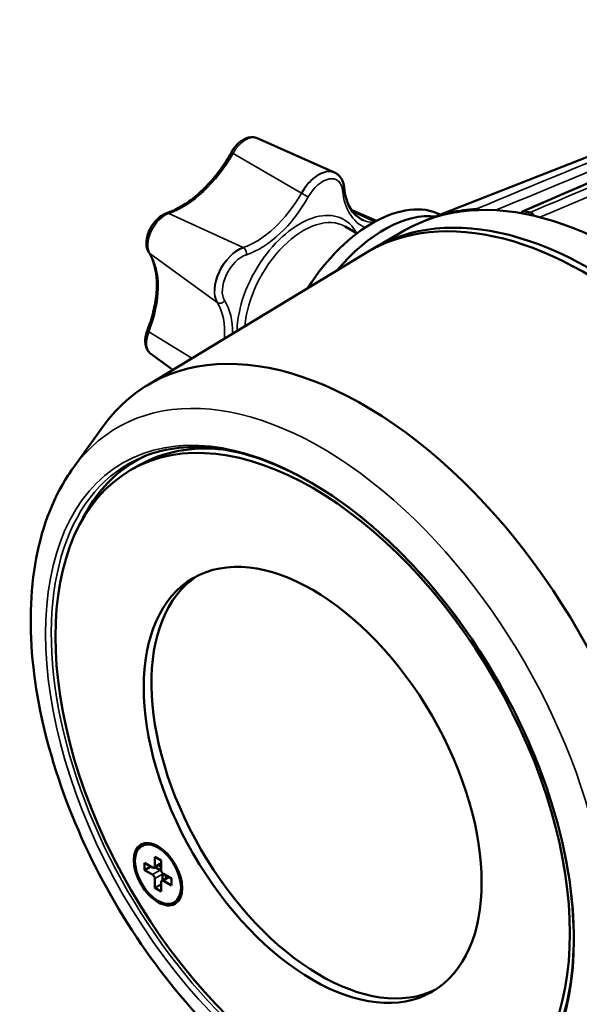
# Model space of a CAD drawing. Header units: millimetres. Extents: x 20 to 1098, y 20 to 844.
# Tile 16 of 20: x 799 to 850, y 678 to 769. Entities that reach past the tile are written whole.
import ezdxf

# ---------------------------------------------------------------- set-up
doc = ezdxf.new("R2010")
doc.units = ezdxf.units.MM
doc.header["$LTSCALE"] = 4
doc.layers.add('Visible (ISO)', color=7, linetype='Continuous', lineweight=50)
doc.layers.add('Visible Narrow (ISO)', color=7, linetype='Continuous', lineweight=35)

msp = doc.modelspace()

# ---------------------------------------------------------------- linework, layer by layer
at = {"layer": 'Visible (ISO)'}
for p, q in [((890.6859, 771.5781), (836.195, 750.1171)), ((820.4911, 757.6157), (827.5976, 754.4706)), ((829.1501, 751.0225), (831.4644, 749.9982)), ((829.6891, 748.8514), (828.5805, 749.4915)), ((834.1005, 749.1341), (831.272, 747.5011)), ((810.3448, 734.8346), (830.461, 747.0294)), ((810.7035, 737.7434), (812.7177, 736.2731)), ((803.507, 727.1844), (806.2415, 730.9921)), ((808.8541, 727.0525), (809.5612, 727.4608)), ((809.8541, 692.4115), (809.9601, 692.4728)), ((811.0712, 691.4056), (811.0712, 690.5483)), ((811.6369, 691.079), (811.0712, 691.4056)), ((810.1166, 690.8545), (810.1166, 690.2013)), ((810.8591, 690.4258), (810.1166, 690.8545)), ((810.1166, 690.2013), (810.6823, 690.5279)), ((811.6369, 690.7734), (811.0091, 690.411)), ((811.0884, 690.4567), (811.5662, 690.1809)), ((811.6369, 690.2217), (811.6369, 691.079)), ((810.1166, 690.2013), (810.8591, 689.7726)), ((811.0712, 689.4052), (811.0712, 688.5479)), ((812.3269, 689.5784), (811.699, 689.2159)), ((811.7783, 689.8134), (811.7783, 689.2617)), ((812.5915, 689.4256), (811.849, 689.8543)), ((812.5915, 688.7724), (812.5915, 689.4256)), ((811.0712, 688.5479), (811.6369, 688.8745)), ((811.0712, 688.5479), (811.6369, 688.2213)), ((811.6369, 688.2213), (811.6369, 689.0786)), ((811.849, 689.2011), (812.5915, 688.7724)), ((812.8541, 687.2154), (812.9601, 687.2766))]:
    msp.add_line(p, q, dxfattribs=at)
for centre, major_axis, ratio, start_param, end_param in [((854.1005, 714.4931), (-20, 34.641), 0.5773503, 4.1698783, 6.2831853), ((831.1195, 739.1921), (6.5, 11.2583), 0.5773503, 0.0370261, 1.4933297), ((850.7064, 712.5335), (-20, 34.641), 0.5773503, 3.1292497, 6.2955282), ((851.272, 712.8601), (20, -34.641), 0.5773503, 6.2690427, 9.4389206), ((854.0007, 714.3661), (-19.4745, 34.9623), 0.5873369, 6.0139719, 6.2116336), ((832.1802, 738.5797), (6.5, 11.2583), 0.5773503, 0.2416223, 1.275098), ((854.0011, 714.3746), (19.4757, -34.9531), 0.5873385, 2.6829755, 2.704697), ((830.3356, 700.7724), (-19.7486, 34.2055), 0.5773503, 2.886405, 6.538373), ((826.3112, 698.4489), (-17, 29.4449), 0.5773503, 6.2285314, 6.6640798), ((826.3112, 698.4489), (-16.75, 29.0119), 0.5773503, 5.8821677, 6.2831853), ((826.3112, 698.4489), (-11, 19.0526), 0.5773503, 0.0321468, 3.1094459), ((810.8591, 690.6708), (0.15, -0.2598), 0.5773503, 5.4977871, 7.0685835), ((826.3112, 698.4489), (14.5, -25.1147), 0.5773503, 4.6885954, 4.7002974), ((810.8591, 689.5277), (0.15, -0.2598), 0.5773503, 0.7853982, 2.3561945), ((811.5662, 689.9359), (-0.15, 0.2598), 0.5773503, 5.0522259, 5.4977871), ((811.849, 690.0992), (-0.15, 0.2598), 0.5773503, 0.7853982, 2.3561945), ((811.5662, 689.9359), (-0.15, 0.2598), 0.5773503, 3.9269908, 4.3725521), ((826.3112, 698.4489), (14.5, -25.1147), 0.5773503, 4.7244806, 4.7361826), ((811.849, 688.9561), (-0.15, 0.2598), 0.5773503, 5.4977871, 7.0685835)]:
    msp.add_ellipse(centre, major_axis=major_axis, ratio=ratio, start_param=start_param, end_param=end_param, dxfattribs=at)
for centre, major_axis in [((825.6041, 698.0407), (16.75, -29.0119)), ((825.6041, 698.0407), (11, -19.0526)), ((811.3541, 689.8134), (1.575, -2.728)), ((811.3541, 689.8134), (-1.5, 2.5981))]:
    msp.add_ellipse(centre, major_axis=major_axis, ratio=0.5773503, dxfattribs=at)
msp.add_open_spline([(844.9255, 750.8728), (858.2015, 756.6149), (871.4733, 762.3281), (884.7357, 767.9814)], degree=3, dxfattribs=at)
for points, knots in [([(820.4911, 757.6157), (820.3562, 757.6754), (820.2105, 757.7066), (819.9005, 757.7181), (819.7367, 757.6913), (819.4012, 757.5841), (819.2307, 757.4969), (818.908, 757.2782), (818.7557, 757.1463), (818.4741, 756.8487), (818.3449, 756.683), (818.1901, 756.4432), (818.1513, 756.3787), (818.1147, 756.3131)], [3.3747252, 3.3747252, 3.3747252, 3.3747252, 3.6091986, 3.6091986, 3.878505, 3.878505, 4.1850696, 4.1850696, 4.4916342, 4.4916342, 4.7981988, 4.7981988, 4.9075483, 4.9075483, 4.9075483, 4.9075483]), ([(812.1507, 750.7094), (812.5608, 750.8456), (812.986, 751.0375), (813.8448, 751.5278), (814.2783, 751.826), (815.1323, 752.5171), (815.5527, 752.9098), (816.3608, 753.7729), (816.7484, 754.2433), (817.4731, 755.2411), (817.8103, 755.7686), (818.1147, 756.3131)], [0.7473185, 0.7473185, 0.7473185, 0.7473185, 0.9510459, 0.9510459, 1.1547734, 1.1547734, 1.3585008, 1.3585008, 1.5622282, 1.5622282, 1.7659556, 1.7659556, 1.7659556, 1.7659556]), ([(827.7283, 754.4042), (827.7199, 754.4091), (827.7114, 754.4139), (827.6942, 754.4233), (827.6856, 754.4279), (827.6683, 754.437), (827.6595, 754.4414), (827.642, 754.4501), (827.6332, 754.4543), (827.6155, 754.4626), (827.6066, 754.4666), (827.5976, 754.4706)], [1.742025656, 1.742025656, 1.742025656, 1.742025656, 1.754406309, 1.754406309, 1.766786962, 1.766786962, 1.779167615, 1.779167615, 1.791548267, 1.791548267, 1.80392892, 1.80392892, 1.80392892, 1.80392892]), ([(828.5053, 753.0436), (828.4945, 753.1563), (828.4764, 753.2666), (828.4245, 753.4806), (828.3906, 753.5844), (828.3056, 753.7832), (828.2544, 753.8783), (828.1338, 754.0558), (828.0643, 754.1382), (827.9081, 754.2856), (827.8215, 754.3504), (827.7283, 754.4042)], [2.63227412, 2.63227412, 2.63227412, 2.63227412, 2.76838366, 2.76838366, 2.9044932, 2.9044932, 3.04060274, 3.04060274, 3.17671227, 3.17671227, 3.31282181, 3.31282181, 3.31282181, 3.31282181]), ([(828.5053, 753.0436), (828.5347, 752.7382), (828.5846, 752.4502), (828.7222, 751.9161), (828.8098, 751.67), (829.0181, 751.2242), (829.1388, 751.0245), (829.4082, 750.673), (829.5569, 750.521), (829.8802, 750.2634), (830.0548, 750.1576), (830.2427, 750.0745)], [5.77386677, 5.77386677, 5.77386677, 5.77386677, 5.92235699, 5.92235699, 6.07084721, 6.07084721, 6.21933742, 6.21933742, 6.36782764, 6.36782764, 6.51631786, 6.51631786, 6.51631786, 6.51631786]), ([(840.9485, 751.0006), (840.9343, 751.0131), (840.9199, 751.0247), (840.8663, 751.0637), (840.8267, 751.0847), (840.7535, 751.1088), (840.7203, 751.1135), (840.6893, 751.1113)], [-0.037850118, -0.037850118, -0.037850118, -0.037850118, -0.031596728, -0.031596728, -0.014880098, -0.014880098, 0, 0, 0, 0]), ([(812.1507, 750.7094), (811.958, 750.6454), (811.7748, 750.5466), (811.4165, 750.2887), (811.2431, 750.1251), (810.9318, 749.758), (810.7939, 749.555), (810.5634, 749.1279), (810.4706, 748.9041), (810.3387, 748.4505), (810.2999, 748.2208), (810.2892, 747.7726), (810.317, 747.5535), (810.4238, 747.2529), (810.468, 747.1602), (810.5235, 747.0736)], [3.8889112, 3.8889112, 3.8889112, 3.8889112, 4.2207748, 4.2207748, 4.5789016, 4.5789016, 4.9332751, 4.9332751, 5.2853531, 5.2853531, 5.6412157, 5.6412157, 5.9972126, 5.9972126, 6.1641853, 6.1641853, 6.1641853, 6.1641853]), ([(845.0413, 750.8847), (845.0089, 750.89), (844.9783, 750.8889), (844.921, 750.8736), (844.895, 750.8589), (844.8513, 750.8167), (844.8338, 750.7894), (844.815, 750.7409), (844.8101, 750.7236), (844.8064, 750.7053)], [-0.059419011, -0.059419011, -0.059419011, -0.059419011, -0.044930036, -0.044930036, -0.029752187, -0.029752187, -0.014550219, -0.014550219, -0.00701967, -0.00701967, -0.00701967, -0.00701967]), ([(845.9888, 750.4643), (845.9729, 750.4932), (845.9554, 750.5211), (845.8995, 750.5995), (845.8578, 750.6453), (845.7814, 750.7096), (845.7483, 750.7318), (845.6851, 750.7638), (845.6553, 750.7744), (845.6264, 750.7799)], [-0.056064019, -0.056064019, -0.056064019, -0.056064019, -0.046136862, -0.046136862, -0.026843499, -0.026843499, -0.012806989, -0.012806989, 0, 0, 0, 0]), ([(810.3859, 739.9259), (810.606, 740.4932), (810.7866, 741.063), (811.0619, 742.1818), (811.1564, 742.7309), (811.2568, 743.7831), (811.2625, 744.2861), (811.1879, 745.2227), (811.1076, 745.6562), (810.8698, 746.4342), (810.7125, 746.7786), (810.5235, 747.0736)], [2.0039556, 2.0039556, 2.0039556, 2.0039556, 2.207683, 2.207683, 2.4114104, 2.4114104, 2.6151378, 2.6151378, 2.8188652, 2.8188652, 3.0225927, 3.0225927, 3.0225927, 3.0225927]), ([(810.3859, 739.9259), (810.3247, 739.7682), (810.2762, 739.6077), (810.2078, 739.2876), (810.188, 739.1278), (810.1813, 738.814), (810.1945, 738.6597), (810.261, 738.3621), (810.3146, 738.2184), (810.472, 737.9551), (810.5768, 737.8359), (810.7035, 737.7434)], [5.1455482, 5.1455482, 5.1455482, 5.1455482, 5.3949408, 5.3949408, 5.6443334, 5.6443334, 5.8937259, 5.8937259, 6.1431185, 6.1431185, 6.3925111, 6.3925111, 6.3925111, 6.3925111]), ([(843.9124, 669.3454), (845.5892, 670.6253), (846.9513, 672.4184), (848.8682, 676.8233), (849.4402, 679.4108), (849.7541, 685.1251), (849.5036, 688.2448), (848.2054, 694.7174), (847.1577, 698.0692), (844.367, 704.6648), (842.6237, 707.9072), (838.619, 713.9493), (836.3581, 716.7478), (831.553, 721.6139), (829.01, 723.6812), (823.9077, 726.8784), (821.3497, 728.0085), (816.4763, 729.2352), (814.1646, 729.3281), (811.3316, 728.756), (810.6015, 728.5334), (809.9073, 728.2438)], [2.430583, 2.430583, 2.430583, 2.430583, 2.7597088, 2.7597088, 3.0801921, 3.0801921, 3.3977569, 3.3977569, 3.7155105, 3.7155105, 4.0336432, 4.0336432, 4.3518352, 4.3518352, 4.6697378, 4.6697378, 4.9872513, 4.9872513, 5.3060478, 5.3060478, 5.4233986, 5.4233986, 5.4233986, 5.4233986]), ([(839.7947, 664.3322), (837.269, 664.0808), (834.6004, 664.4067), (828.9971, 666.1315), (826.0522, 667.6163), (820.281, 671.5931), (817.4574, 674.1022), (812.2443, 679.8536), (809.8539, 683.0915), (805.7265, 689.9737), (803.9885, 693.6154), (801.3296, 700.9641), (800.4105, 704.6698), (799.5044, 711.8068), (799.521, 715.2364), (800.558, 721.456), (801.5721, 724.2571), (803.2306, 726.7906), (803.3669, 726.9894), (803.507, 727.1844)], [4.1821785, 4.1821785, 4.1821785, 4.1821785, 4.4830803, 4.4830803, 4.8088301, 4.8088301, 5.1397591, 5.1397591, 5.4690191, 5.4690191, 5.7973043, 5.7973043, 6.1262807, 6.1262807, 6.457023, 6.457023, 6.784926, 6.784926, 6.8133958, 6.8133958, 6.8133958, 6.8133958])]:
    msp.add_open_spline(points, degree=3, knots=knots, dxfattribs=at)
at = {"layer": 'Visible Narrow (ISO)'}
for p, q in [((818.2653, 756.2203), (824.5575, 752.5646)), ((819.1903, 747.5487), (812.3507, 750.6927)), ((829.2708, 750.8523), (831.3355, 749.9283)), ((810.6038, 746.9889), (816.8042, 742.4895)), ((814.4812, 737.3422), (810.5162, 739.7901)), ((811.6369, 690.8749), (811.0712, 690.5483)), ((811.5662, 690.1809), (810.8591, 689.7726)), ((811.0712, 689.4052), (811.7783, 689.8134)), ((811.849, 689.2011), (812.4147, 689.5277))]:
    msp.add_line(p, q, dxfattribs=at)
for centre, major_axis, ratio, start_param, end_param in [((819.4278, 755.6119), (1.1357, 1.967), 0.5773503, 0.0619034, 1.5947264), ((813.6699, 758.6254), (4.4893, 7.7758), 0.5773503, 3.717682, 4.7363191), ((818.5511, 756.0691), (-0.4364, 0.244), 0.019537, 0, 0.867915), ((826.1454, 751.7335), (1.5512, 2.6868), 0.5773503, 0.0619034, 1.5947264), ((826.1762, 751.7158), (1.5522, 2.6884), 0.5773503, 0, 1.5947264), ((826.5297, 751.5116), (1.3022, 2.2554), 0.5773503, 5.6026376, 7.8779117), ((828.0076, 752.9957), (0.4977, 0.0479), 0.6346042, 5.4395675, 6.2831853), ((820.3874, 754.7471), (-4.0738, -7.056), 0.5773503, 0.5760894, 1.5947264), ((820.7717, 754.5252), (4.3228, 7.4874), 0.5773503, 3.717682, 4.7363191), ((824.8432, 752.4134), (0.4364, -0.244), 0.019537, 4.0095078, 4.0967743), ((824.8432, 752.4134), (0.4364, -0.244), 0.019537, 4.0967743, 5.667571), ((834.441, 757.0406), (-4.3228, -7.4874), 0.5773503, 5.6026376, 6.3567042), ((812.017, 748.686), (-1.1357, -1.967), 0.5773503, 3.717682, 5.9929562), ((812.3083, 750.2349), (-0.1576, 0.4745), 0.6847135, 5.7140278, 6.2831853), ((824.7555, 742.8664), (3.825, 6.6251), 0.5773503, 0, 2.2682303), ((824.402, 743.0705), (4.075, 7.0581), 0.5773503, 5.9310849, 7.6827525), ((834.0566, 757.2625), (-4.0738, -7.056), 0.5773503, 0.0619034, 0.2615431), ((818.7345, 744.8077), (-1.5512, -2.6868), 0.5773503, 3.717682, 5.9929562), ((818.7653, 744.7899), (-1.5522, -2.6884), 0.5773503, 3.717682, 5.9929562), ((819.1479, 747.0908), (0.1576, -0.4745), 0.6847135, 2.4851686, 2.5724351), ((819.1479, 747.0908), (0.1576, -0.4745), 0.6847135, 0.9143718, 2.4851686), ((805.0175, 740.2801), (4.4893, 7.7758), 0.5773503, 4.9743191, 5.9929562), ((810.9445, 747.3433), (-0.421, -0.2697), 0.7823493, 0, 0.2972918), ((819.1188, 744.5858), (-1.3022, -2.2554), 0.5773503, 3.717682, 5.9929562), ((824.402, 743.0705), (-4.075, -7.0581), 0.5773503, 4.5517445, 5.4798281), ((824.402, 743.0705), (-4.075, -7.0581), 0.5773503, 4.5411598, 4.5517445), ((811.735, 736.4017), (4.0738, 7.056), 0.5773503, 5.4137157, 5.9929562), ((817.1449, 742.8439), (-0.421, -0.2697), 0.7823493, 0.2972919, 0.3845584), ((817.1449, 742.8439), (-0.421, -0.2697), 0.7823493, 0.3845584, 1.9553551), ((812.1194, 736.1798), (4.3228, 7.4874), 0.5773503, 5.4846178, 5.9929562), ((811.9072, 739.6661), (-1.1357, -1.967), 0.5773503, 4.9743191, 6.221282), ((810.8521, 739.7451), (-0.4662, 0.1808), 0.211428, 0, 0.8515987), ((826.3841, 698.4911), (-18.7511, 32.4779), 0.5773503, 2.886405, 6.538373), ((825.6427, 698.063), (-17.0497, 29.5309), 0.5773503, 6.2087968, 9.4991665)]:
    msp.add_ellipse(centre, major_axis=major_axis, ratio=ratio, start_param=start_param, end_param=end_param, dxfattribs=at)
msp.add_ellipse((825.3459, 697.8916), major_axis=(-17.2159, 29.8189), ratio=0.5773503, dxfattribs=at)
for points in [[(885.0819, 768.1072), (871.7453, 762.4173), (858.3963, 756.6657), (845.0413, 750.8847)], [(845.6264, 750.7799), (859.1473, 756.5347), (872.6664, 762.2765), (886.1824, 767.9933)], [(840.6893, 751.1113), (851.3173, 755.5151), (861.9424, 759.8904), (872.5624, 764.2141)], [(879.0943, 764.1507), (868.2413, 759.5568), (857.3875, 754.9483), (846.5331, 750.3314)], [(873.0676, 763.5574), (862.8635, 759.405), (852.6563, 755.2059), (842.4473, 750.9802)]]:
    msp.add_open_spline(points, degree=3, dxfattribs=at)

doc.saveas('drawing.dxf')
